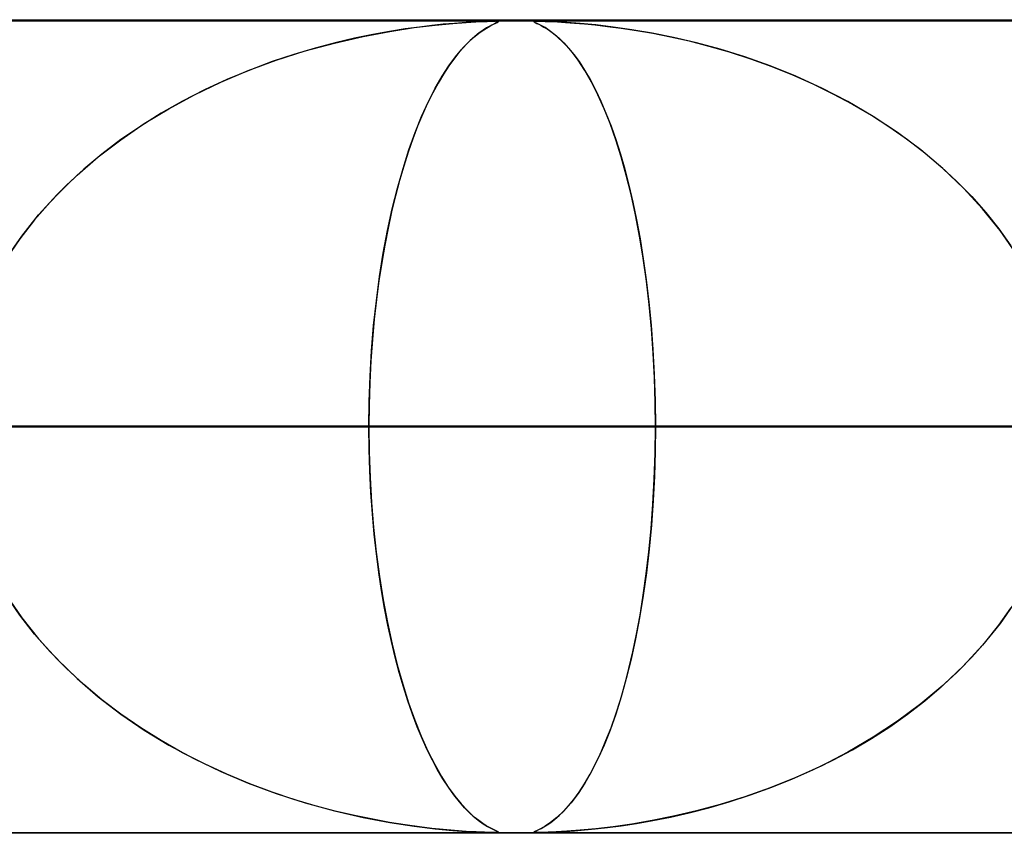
# Model space of a CAD drawing. Header units: millimetres. Extents: x -625 to 625, y -732 to 732.
# Tile 30 of 48: x 58 to 70, y 721 to 732. Entities that reach past the tile are written whole.
import ezdxf

# ---------------------------------------------------------------- set-up
doc = ezdxf.new("R2010")
doc.units = ezdxf.units.MM
doc.layers.add('HIDDEN', color=7, linetype='Continuous')
doc.layers.add('THICK', color=7, linetype='Continuous')

msp = doc.modelspace()

# ---------------------------------------------------------------- linework, layer by layer
at = {"layer": 'HIDDEN'}
for p, q in [((255.284, 731.49), (0, 731.49)), ((501.5, 731.49), (0, 731.49)), ((255.284, 731.49), (0, 731.49)), ((244.666, 731.48), (0, 731.48)), ((63.558, 731.443), (63.421, 731.429)), ((63.462, 731.433), (63.678, 731.454)), ((63.699, 731.455), (63.558, 731.443)), ((63.678, 731.454), (63.842, 731.466)), ((63.84, 731.466), (63.699, 731.455)), ((63.967, 731.473), (63.84, 731.466)), ((63.842, 731.466), (63.96, 731.473)), ((63.96, 731.473), (64.041, 731.476)), ((64.066, 731.477), (63.967, 731.473)), ((64.041, 731.476), (64.101, 731.478)), ((64.136, 731.479), (64.066, 731.477)), ((64.101, 731.478), (64.148, 731.48)), ((64.165, 731.438), (64.133, 731.421)), ((64.185, 731.48), (64.136, 731.479)), ((64.148, 731.48), (64.185, 731.48)), ((64.159, 731.435), (64.197, 731.453)), ((64.191, 731.45), (64.165, 731.438)), ((64.185, 731.48), (64.187, 731.48)), ((64.218, 731.479), (64.185, 731.48)), ((64.187, 731.48), (64.189, 731.48)), ((64.189, 731.48), (64.191, 731.48)), ((64.191, 731.48), (64.193, 731.48)), ((64.213, 731.46), (64.191, 731.45)), ((64.193, 731.48), (64.195, 731.48)), ((64.195, 731.48), (64.197, 731.48)), ((64.197, 731.453), (64.224, 731.465)), ((64.208, 731.48), (64.226, 731.479)), ((64.228, 731.467), (64.213, 731.46)), ((64.235, 731.477), (64.218, 731.479)), ((64.224, 731.465), (64.237, 731.473)), ((64.226, 731.479), (64.236, 731.477)), ((64.236, 731.473), (64.228, 731.467)), ((64.237, 731.473), (64.235, 731.477)), ((64.236, 731.477), (64.236, 731.473)), ((64.68, 731.477), (64.677, 731.473)), ((64.677, 731.473), (64.689, 731.466)), ((64.678, 731.476), (64.686, 731.478)), ((64.678, 731.473), (64.678, 731.476)), ((64.688, 731.466), (64.678, 731.473)), ((64.697, 731.479), (64.68, 731.477)), ((64.686, 731.478), (64.703, 731.48)), ((64.714, 731.454), (64.688, 731.466)), ((64.689, 731.466), (64.71, 731.455)), ((64.729, 731.48), (64.697, 731.479)), ((64.703, 731.48), (64.729, 731.48)), ((64.71, 731.455), (64.737, 731.443)), ((64.756, 731.433), (64.714, 731.454)), ((64.781, 731.479), (64.729, 731.48)), ((64.729, 731.48), (64.765, 731.48)), ((64.737, 731.443), (64.765, 731.429)), ((64.765, 731.48), (64.814, 731.478)), ((64.852, 731.477), (64.781, 731.479)), ((64.814, 731.478), (64.88, 731.476)), ((64.95, 731.473), (64.852, 731.477)), ((64.88, 731.476), (64.964, 731.472)), ((65.08, 731.465), (64.95, 731.473)), ((64.964, 731.472), (65.064, 731.466)), ((65.064, 731.466), (65.175, 731.458)), ((65.245, 731.453), (65.08, 731.465)), ((65.175, 731.458), (65.296, 731.448)), ((65.437, 731.435), (65.245, 731.453)), ((65.296, 731.448), (65.429, 731.435)), ((62.692, 731.318), (62.469, 731.272)), ((62.574, 731.294), (62.903, 731.356)), ((62.9, 731.356), (62.692, 731.318)), ((63.092, 731.386), (62.9, 731.356)), ((62.903, 731.356), (63.201, 731.402)), ((63.266, 731.41), (63.092, 731.386)), ((63.201, 731.402), (63.462, 731.433)), ((63.421, 731.429), (63.266, 731.41)), ((63.932, 731.281), (63.998, 731.334)), ((64.002, 731.338), (63.949, 731.295)), ((63.998, 731.334), (64.058, 731.377)), ((64.051, 731.372), (64.002, 731.338)), ((64.094, 731.399), (64.051, 731.372)), ((64.058, 731.377), (64.112, 731.41)), ((64.133, 731.421), (64.094, 731.399)), ((64.112, 731.41), (64.159, 731.435)), ((64.813, 731.402), (64.756, 731.433)), ((64.765, 731.429), (64.798, 731.41)), ((64.798, 731.41), (64.838, 731.386)), ((64.881, 731.356), (64.813, 731.402)), ((64.838, 731.386), (64.882, 731.356)), ((64.959, 731.294), (64.881, 731.356)), ((64.882, 731.356), (64.931, 731.318)), ((64.931, 731.318), (64.985, 731.272)), ((65.429, 731.435), (65.58, 731.418)), ((65.649, 731.41), (65.437, 731.435)), ((65.58, 731.418), (65.75, 731.396)), ((65.88, 731.377), (65.649, 731.41)), ((65.75, 731.396), (65.936, 731.368)), ((66.129, 731.334), (65.88, 731.377)), ((65.936, 731.368), (66.139, 731.333)), ((66.394, 731.281), (66.129, 731.334)), ((66.139, 731.333), (66.355, 731.29)), ((61.86, 731.115), (62.221, 731.213)), ((62.232, 731.216), (61.984, 731.15)), ((62.221, 731.213), (62.574, 731.294)), ((62.469, 731.272), (62.232, 731.216)), ((63.787, 731.136), (63.862, 731.215)), ((63.891, 731.244), (63.83, 731.183)), ((63.862, 731.215), (63.932, 731.281)), ((63.949, 731.295), (63.891, 731.244)), ((65.044, 731.213), (64.959, 731.294)), ((64.985, 731.272), (65.042, 731.216)), ((65.042, 731.216), (65.102, 731.15)), ((65.132, 731.115), (65.044, 731.213)), ((66.355, 731.29), (66.585, 731.238)), ((66.674, 731.215), (66.394, 731.281)), ((66.585, 731.238), (66.827, 731.176)), ((66.967, 731.136), (66.674, 731.215)), ((61.506, 731.001), (61.86, 731.115)), ((61.984, 731.15), (61.724, 731.073)), ((63.765, 731.111), (63.697, 731.027)), ((63.709, 731.042), (63.787, 731.136)), ((63.83, 731.183), (63.765, 731.111)), ((65.102, 731.15), (65.165, 731.073)), ((65.218, 731.001), (65.132, 731.115)), ((66.827, 731.176), (67.079, 731.103)), ((67.27, 731.042), (66.967, 731.136)), ((67.079, 731.103), (67.341, 731.018)), ((61.161, 730.873), (61.506, 731.001)), ((61.456, 730.984), (61.18, 730.881)), ((61.724, 731.073), (61.456, 730.984)), ((63.629, 730.932), (63.709, 731.042)), ((63.697, 731.027), (63.629, 730.933)), ((65.165, 731.073), (65.23, 730.984)), ((65.302, 730.873), (65.218, 731.001)), ((65.23, 730.984), (65.298, 730.881)), ((67.58, 730.932), (67.27, 731.042)), ((67.341, 731.018), (67.601, 730.924)), ((60.825, 730.731), (61.161, 730.873)), ((61.18, 730.881), (60.899, 730.764)), ((63.546, 730.804), (63.629, 730.932)), ((63.629, 730.933), (63.562, 730.831)), ((65.298, 730.881), (65.366, 730.764)), ((65.384, 730.731), (65.302, 730.873)), ((67.896, 730.804), (67.58, 730.932)), ((67.601, 730.924), (67.857, 730.821)), ((60.5, 730.575), (60.825, 730.731)), ((60.899, 730.764), (60.622, 730.636)), ((63.496, 730.719), (63.431, 730.6)), ((63.462, 730.658), (63.546, 730.804)), ((63.562, 730.831), (63.496, 730.719)), ((65.366, 730.764), (65.433, 730.636)), ((65.463, 730.575), (65.384, 730.731)), ((67.857, 730.821), (68.108, 730.71)), ((68.216, 730.658), (67.896, 730.804)), ((60.622, 730.636), (60.352, 730.498)), ((63.431, 730.6), (63.367, 730.471)), ((63.377, 730.492), (63.462, 730.658)), ((65.433, 730.636), (65.499, 730.498)), ((68.108, 730.71), (68.354, 730.589)), ((68.536, 730.492), (68.216, 730.658)), ((68.354, 730.589), (68.593, 730.461)), ((60.352, 730.498), (60.091, 730.35)), ((60.185, 730.405), (60.5, 730.575)), ((63.294, 730.309), (63.377, 730.492)), ((63.367, 730.471), (63.305, 730.334)), ((65.539, 730.405), (65.463, 730.575)), ((65.499, 730.498), (65.562, 730.35)), ((68.849, 730.309), (68.536, 730.492)), ((60.091, 730.35), (59.838, 730.192)), ((59.883, 730.221), (60.185, 730.405)), ((65.613, 730.221), (65.539, 730.405)), ((65.562, 730.35), (65.624, 730.192)), ((68.593, 730.461), (68.826, 730.324)), ((63.214, 730.111), (63.294, 730.309)), ((63.305, 730.334), (63.244, 730.188)), ((68.826, 730.324), (69.052, 730.178)), ((69.149, 730.111), (68.849, 730.309)), ((59.593, 730.023), (59.883, 730.221)), ((59.838, 730.192), (59.594, 730.025)), ((63.138, 729.898), (63.214, 730.111)), ((63.244, 730.188), (63.185, 730.034)), ((65.683, 730.023), (65.613, 730.221)), ((65.624, 730.192), (65.683, 730.025)), ((69.052, 730.178), (69.271, 730.024)), ((69.436, 729.898), (69.149, 730.111)), ((59.316, 729.812), (59.593, 730.023)), ((59.594, 730.025), (59.36, 729.847)), ((63.185, 730.034), (63.128, 729.871)), ((65.683, 730.025), (65.739, 729.847)), ((65.75, 729.812), (65.683, 730.023)), ((69.271, 730.024), (69.483, 729.861)), ((63.065, 729.671), (63.138, 729.898)), ((63.128, 729.871), (63.074, 729.699)), ((69.706, 729.671), (69.436, 729.898)), ((59.055, 729.587), (59.316, 729.812)), ((59.36, 729.847), (59.137, 729.661)), ((65.739, 729.847), (65.793, 729.661)), ((65.812, 729.587), (65.75, 729.812)), ((69.483, 729.861), (69.685, 729.689)), ((59.137, 729.661), (58.925, 729.464)), ((62.997, 729.429), (63.065, 729.671)), ((63.074, 729.699), (63.021, 729.52)), ((65.793, 729.661), (65.844, 729.464)), ((69.685, 729.689), (69.879, 729.51)), ((69.96, 729.429), (69.706, 729.671)), ((58.81, 729.349), (59.055, 729.587)), ((63.021, 729.52), (62.972, 729.333)), ((65.871, 729.349), (65.812, 729.587)), ((69.879, 729.51), (70.061, 729.323)), ((58.925, 729.464), (58.723, 729.257)), ((62.933, 729.174), (62.997, 729.429)), ((65.844, 729.464), (65.892, 729.257)), ((70.195, 729.174), (69.96, 729.429)), ((58.723, 729.257), (58.532, 729.038)), ((58.583, 729.099), (58.81, 729.349)), ((62.972, 729.333), (62.925, 729.138)), ((65.926, 729.099), (65.871, 729.349)), ((65.892, 729.257), (65.938, 729.038)), ((70.061, 729.323), (70.234, 729.129)), ((62.875, 728.907), (62.933, 729.174)), ((62.925, 729.138), (62.881, 728.936)), ((70.41, 728.907), (70.195, 729.174)), ((58.532, 729.038), (58.352, 728.805)), ((58.376, 728.838), (58.583, 729.099)), ((65.975, 728.838), (65.926, 729.099)), ((65.938, 729.038), (65.981, 728.805)), ((70.234, 729.129), (70.395, 728.927)), ((62.822, 728.628), (62.875, 728.907)), ((62.881, 728.936), (62.84, 728.727)), ((70.395, 728.927), (70.544, 728.719)), ((70.603, 728.628), (70.41, 728.907)), ((58.352, 728.805), (58.185, 728.559)), ((58.189, 728.566), (58.376, 728.838)), ((66.02, 728.566), (65.975, 728.838)), ((65.981, 728.805), (66.021, 728.559)), ((62.84, 728.727), (62.803, 728.511)), ((62.776, 728.339), (62.822, 728.628)), ((66.059, 728.285), (66.02, 728.566)), ((66.021, 728.559), (66.057, 728.299)), ((62.803, 728.511), (62.769, 728.288)), ((62.737, 728.041), (62.776, 728.339)), ((62.769, 728.288), (62.738, 728.057)), ((66.057, 728.299), (66.089, 728.025)), ((66.092, 727.995), (66.059, 728.285)), ((62.738, 728.057), (62.712, 727.816)), ((62.704, 727.736), (62.737, 728.041)), ((66.089, 728.025), (66.116, 727.74)), ((66.12, 727.698), (66.092, 727.995)), ((62.712, 727.816), (62.689, 727.564)), ((62.678, 727.426), (62.704, 727.736)), ((66.116, 727.74), (66.138, 727.442)), ((66.141, 727.397), (66.12, 727.698)), ((62.689, 727.564), (62.67, 727.302)), ((66.138, 727.442), (66.155, 727.134)), ((62.66, 727.115), (62.678, 727.426)), ((66.157, 727.095), (66.141, 727.397)), ((62.67, 727.302), (62.656, 727.034)), ((62.649, 726.802), (62.66, 727.115)), ((66.155, 727.134), (66.165, 726.816)), ((66.166, 726.792), (66.157, 727.095)), ((62.656, 727.034), (62.648, 726.763)), ((62.645, 726.49), (62.649, 726.802)), ((62.648, 726.763), (62.645, 726.49)), ((66.165, 726.816), (66.169, 726.49)), ((66.169, 726.49), (66.166, 726.792)), ((62.645, 726.49), (0, 726.49)), ((0, 726.49), (62.645, 726.49)), ((75.545, 726.49), (0, 726.49)), ((0, 726.49), (70.462, 726.49)), ((0, 726.49), (75.545, 726.49)), ((70.462, 726.49), (0, 726.49)), ((88.442, 726.49), (0, 726.49)), ((0, 726.49), (83.36, 726.49)), ((0, 726.49), (88.442, 726.49)), ((83.36, 726.49), (0, 726.49)), ((101.338, 726.49), (0, 726.49)), ((0, 726.49), (96.256, 726.49)), ((0, 726.49), (101.338, 726.49)), ((96.256, 726.49), (0, 726.49)), ((114.232, 726.49), (0, 726.49)), ((0, 726.49), (109.151, 726.49)), ((0, 726.49), (114.232, 726.49)), ((109.151, 726.49), (0, 726.49)), ((127.127, 726.49), (0, 726.49)), ((0, 726.49), (122.045, 726.49)), ((0, 726.49), (127.127, 726.49)), ((122.045, 726.49), (0, 726.49)), ((140.02, 726.49), (0, 726.49)), ((0, 726.49), (134.939, 726.49)), ((0, 726.49), (140.02, 726.49)), ((134.939, 726.49), (0, 726.49)), ((152.913, 726.49), (0, 726.49)), ((0, 726.49), (147.833, 726.49)), ((0, 726.49), (152.913, 726.49)), ((147.833, 726.49), (0, 726.49)), ((165.807, 726.49), (0, 726.49)), ((0, 726.49), (160.726, 726.49)), ((0, 726.49), (165.807, 726.49)), ((160.726, 726.49), (0, 726.49)), ((178.699, 726.49), (0, 726.49)), ((0, 726.49), (173.619, 726.49)), ((0, 726.49), (178.699, 726.49)), ((173.619, 726.49), (0, 726.49)), ((191.592, 726.49), (0, 726.49)), ((0, 726.49), (186.511, 726.49)), ((0, 726.49), (191.592, 726.49)), ((186.511, 726.49), (0, 726.49)), ((204.484, 726.49), (0, 726.49)), ((0, 726.49), (199.404, 726.49)), ((0, 726.49), (204.484, 726.49)), ((199.404, 726.49), (0, 726.49)), ((217.377, 726.49), (0, 726.49)), ((0, 726.49), (212.296, 726.49)), ((0, 726.49), (217.377, 726.49)), ((212.296, 726.49), (0, 726.49)), ((230.269, 726.49), (0, 726.49)), ((0, 726.49), (225.189, 726.49)), ((0, 726.49), (230.269, 726.49)), ((225.189, 726.49), (0, 726.49)), ((243.161, 726.49), (0, 726.49)), ((0, 726.49), (238.081, 726.49)), ((0, 726.49), (243.161, 726.49)), ((238.081, 726.49), (0, 726.49)), ((40.348, 726.49), (70.809, 726.49)), ((70.809, 726.49), (40.348, 726.49)), ((80.81, 726.49), (45.44, 726.49)), ((45.44, 726.49), (80.81, 726.49)), ((53.263, 726.49), (96.18, 726.49)), ((96.18, 726.49), (53.263, 726.49)), ((70.809, 726.49), (55.415, 726.49)), ((55.415, 726.49), (70.809, 726.49)), ((106.172, 726.49), (58.35, 726.49)), ((58.35, 726.49), (106.172, 726.49)), ((58.35, 726.49), (66.169, 726.49)), ((66.169, 726.49), (58.35, 726.49)), ((62.648, 726.218), (62.645, 726.49)), ((62.645, 726.49), (62.649, 726.179)), ((70.462, 726.49), (62.645, 726.49)), ((62.645, 726.49), (70.462, 726.49)), ((66.165, 726.164), (66.169, 726.49)), ((66.169, 726.49), (66.166, 726.188)), ((66.169, 726.49), (121.532, 726.49)), ((121.532, 726.49), (66.169, 726.49)), ((62.656, 725.948), (62.648, 726.218)), ((62.649, 726.179), (62.66, 725.869)), ((66.155, 725.846), (66.165, 726.164)), ((66.166, 726.188), (66.157, 725.885)), ((62.67, 725.681), (62.656, 725.948)), ((62.66, 725.869), (62.678, 725.559)), ((66.157, 725.885), (66.141, 725.583)), ((66.138, 725.538), (66.155, 725.846)), ((62.688, 725.42), (62.67, 725.681)), ((62.678, 725.559), (62.703, 725.251)), ((66.116, 725.241), (66.138, 725.538)), ((66.141, 725.583), (66.12, 725.282)), ((62.711, 725.169), (62.688, 725.42)), ((66.12, 725.282), (66.092, 724.985)), ((62.703, 725.251), (62.736, 724.947)), ((62.738, 724.929), (62.711, 725.169)), ((66.089, 724.955), (66.116, 725.241)), ((62.736, 724.947), (62.775, 724.65)), ((62.768, 724.699), (62.738, 724.929)), ((66.057, 724.681), (66.089, 724.955)), ((66.092, 724.985), (66.059, 724.695)), ((62.802, 724.476), (62.768, 724.699)), ((66.059, 724.695), (66.02, 724.414)), ((66.021, 724.421), (66.057, 724.681)), ((62.775, 724.65), (62.821, 724.362)), ((58.352, 724.175), (58.185, 724.421)), ((58.189, 724.414), (58.376, 724.142)), ((62.839, 724.261), (62.802, 724.476)), ((66.02, 724.414), (65.975, 724.142)), ((65.981, 724.175), (66.021, 724.421)), ((62.821, 724.362), (62.873, 724.085)), ((70.603, 724.352), (70.41, 724.073)), ((58.532, 723.942), (58.352, 724.175)), ((62.879, 724.052), (62.839, 724.261)), ((65.938, 723.942), (65.981, 724.175)), ((70.395, 724.052), (70.544, 724.261)), ((58.376, 724.142), (58.583, 723.881)), ((62.873, 724.085), (62.93, 723.818)), ((62.923, 723.851), (62.879, 724.052)), ((65.975, 724.142), (65.926, 723.881)), ((70.41, 724.073), (70.195, 723.806)), ((70.234, 723.851), (70.395, 724.052)), ((58.723, 723.723), (58.532, 723.942)), ((65.892, 723.723), (65.938, 723.942)), ((58.583, 723.881), (58.81, 723.631)), ((62.969, 723.657), (62.923, 723.851)), ((62.93, 723.818), (62.993, 723.564)), ((65.926, 723.881), (65.871, 723.631)), ((70.061, 723.657), (70.234, 723.851)), ((58.925, 723.516), (58.723, 723.723)), ((65.844, 723.516), (65.892, 723.723)), ((70.195, 723.806), (69.96, 723.551)), ((58.81, 723.631), (59.055, 723.393)), ((63.019, 723.47), (62.969, 723.657)), ((62.993, 723.564), (63.061, 723.323)), ((65.871, 723.631), (65.812, 723.393)), ((69.879, 723.47), (70.061, 723.657)), ((59.137, 723.319), (58.925, 723.516)), ((63.071, 723.291), (63.019, 723.47)), ((65.793, 723.319), (65.844, 723.516)), ((69.685, 723.291), (69.879, 723.47)), ((69.96, 723.551), (69.706, 723.309)), ((59.055, 723.393), (59.316, 723.168)), ((63.061, 723.323), (63.133, 723.096)), ((65.812, 723.393), (65.75, 723.168)), ((59.36, 723.133), (59.137, 723.319)), ((63.125, 723.119), (63.071, 723.291)), ((65.739, 723.133), (65.793, 723.319)), ((69.706, 723.309), (69.436, 723.082)), ((69.483, 723.119), (69.685, 723.291)), ((59.316, 723.168), (59.593, 722.957)), ((59.594, 722.955), (59.36, 723.133)), ((63.182, 722.956), (63.125, 723.119)), ((63.133, 723.096), (63.209, 722.883)), ((65.75, 723.168), (65.683, 722.957)), ((65.683, 722.955), (65.739, 723.133)), ((69.436, 723.082), (69.149, 722.869)), ((69.271, 722.956), (69.483, 723.119)), ((59.593, 722.957), (59.883, 722.759)), ((59.838, 722.788), (59.594, 722.955)), ((63.24, 722.802), (63.182, 722.956)), ((63.209, 722.883), (63.288, 722.685)), ((65.683, 722.957), (65.613, 722.759)), ((65.624, 722.788), (65.683, 722.955)), ((69.149, 722.869), (68.849, 722.671)), ((69.052, 722.802), (69.271, 722.956)), ((60.091, 722.63), (59.838, 722.788)), ((59.883, 722.759), (60.185, 722.575)), ((63.3, 722.656), (63.24, 722.802)), ((65.613, 722.759), (65.539, 722.575)), ((65.562, 722.63), (65.624, 722.788)), ((68.826, 722.656), (69.052, 722.802)), ((60.352, 722.482), (60.091, 722.63)), ((63.288, 722.685), (63.371, 722.501)), ((63.362, 722.519), (63.3, 722.656)), ((65.499, 722.482), (65.562, 722.63)), ((68.849, 722.671), (68.536, 722.488)), ((68.593, 722.519), (68.826, 722.656)), ((60.185, 722.575), (60.5, 722.405)), ((60.622, 722.344), (60.352, 722.482)), ((63.426, 722.391), (63.362, 722.519)), ((63.371, 722.501), (63.455, 722.335)), ((65.433, 722.344), (65.499, 722.482)), ((65.539, 722.575), (65.463, 722.405)), ((68.536, 722.488), (68.216, 722.322)), ((68.354, 722.391), (68.593, 722.519)), ((60.5, 722.405), (60.825, 722.249)), ((63.49, 722.27), (63.426, 722.391)), ((65.463, 722.405), (65.384, 722.249)), ((68.108, 722.27), (68.354, 722.391)), ((60.899, 722.216), (60.622, 722.344)), ((60.825, 722.249), (61.161, 722.107)), ((63.455, 722.335), (63.539, 722.188)), ((63.556, 722.159), (63.49, 722.27)), ((65.384, 722.249), (65.302, 722.107)), ((65.366, 722.216), (65.433, 722.344)), ((67.857, 722.159), (68.108, 722.27)), ((68.216, 722.322), (67.896, 722.176)), ((61.18, 722.099), (60.899, 722.216)), ((63.539, 722.188), (63.621, 722.059)), ((63.623, 722.056), (63.556, 722.159)), ((65.298, 722.099), (65.366, 722.216)), ((67.896, 722.176), (67.58, 722.048)), ((67.601, 722.056), (67.857, 722.159)), ((61.161, 722.107), (61.506, 721.979)), ((61.456, 721.996), (61.18, 722.099)), ((61.724, 721.907), (61.456, 721.996)), ((63.621, 722.059), (63.701, 721.948)), ((63.691, 721.962), (63.623, 722.056)), ((65.165, 721.907), (65.23, 721.996)), ((65.302, 722.107), (65.218, 721.979)), ((65.23, 721.996), (65.298, 722.099)), ((67.58, 722.048), (67.27, 721.938)), ((67.341, 721.962), (67.601, 722.056)), ((61.506, 721.979), (61.86, 721.865)), ((61.984, 721.83), (61.724, 721.907)), ((63.758, 721.877), (63.691, 721.962)), ((63.701, 721.948), (63.779, 721.853)), ((63.823, 721.804), (63.758, 721.877)), ((65.102, 721.83), (65.165, 721.907)), ((65.218, 721.979), (65.132, 721.865)), ((66.827, 721.804), (67.079, 721.877)), ((67.27, 721.938), (66.967, 721.844)), ((67.079, 721.877), (67.341, 721.962)), ((61.86, 721.865), (62.221, 721.767)), ((62.232, 721.764), (61.984, 721.83)), ((62.221, 721.767), (62.574, 721.686)), ((62.469, 721.708), (62.232, 721.764)), ((63.779, 721.853), (63.854, 721.773)), ((63.885, 721.742), (63.823, 721.804)), ((63.854, 721.773), (63.925, 721.706)), ((65.044, 721.767), (64.959, 721.686)), ((64.985, 721.708), (65.042, 721.764)), ((65.042, 721.764), (65.102, 721.83)), ((65.132, 721.865), (65.044, 721.767)), ((66.674, 721.765), (66.394, 721.699)), ((66.585, 721.742), (66.827, 721.804)), ((66.967, 721.844), (66.674, 721.765)), ((62.692, 721.662), (62.469, 721.708)), ((62.574, 721.686), (62.903, 721.624)), ((62.9, 721.624), (62.692, 721.662)), ((63.942, 721.69), (63.885, 721.742)), ((63.925, 721.706), (63.991, 721.651)), ((63.996, 721.647), (63.942, 721.69)), ((63.991, 721.651), (64.051, 721.608)), ((64.045, 721.612), (63.996, 721.647)), ((64.959, 721.686), (64.881, 721.624)), ((64.882, 721.624), (64.931, 721.662)), ((64.931, 721.662), (64.985, 721.708)), ((66.129, 721.646), (65.88, 721.603)), ((65.936, 721.612), (66.139, 721.647)), ((66.394, 721.699), (66.129, 721.646)), ((66.139, 721.647), (66.355, 721.69)), ((66.355, 721.69), (66.585, 721.742)), ((63.092, 721.594), (62.9, 721.624)), ((62.903, 721.624), (63.201, 721.578)), ((63.266, 721.57), (63.092, 721.594)), ((63.201, 721.578), (63.462, 721.547)), ((63.421, 721.551), (63.266, 721.57)), ((63.558, 721.537), (63.421, 721.551)), ((63.462, 721.547), (63.678, 721.526)), ((63.699, 721.525), (63.558, 721.537)), ((63.678, 721.526), (63.842, 721.514)), ((63.84, 721.514), (63.699, 721.525)), ((63.967, 721.507), (63.84, 721.514)), ((63.842, 721.514), (63.96, 721.507)), ((63.96, 721.507), (64.041, 721.504)), ((64.066, 721.503), (63.967, 721.507)), ((64.089, 721.584), (64.045, 721.612)), ((64.051, 721.608), (64.106, 721.574)), ((64.128, 721.562), (64.089, 721.584)), ((64.106, 721.574), (64.153, 721.548)), ((64.161, 721.544), (64.128, 721.562)), ((64.153, 721.548), (64.193, 721.529)), ((64.188, 721.532), (64.161, 721.544)), ((64.21, 721.522), (64.188, 721.532)), ((64.193, 721.529), (64.221, 721.516)), ((64.226, 721.514), (64.21, 721.522)), ((64.221, 721.516), (64.236, 721.508)), ((64.236, 721.508), (64.226, 721.514)), ((64.237, 721.504), (64.236, 721.508)), ((64.236, 721.508), (64.236, 721.503)), ((64.677, 721.507), (64.689, 721.514)), ((64.68, 721.503), (64.677, 721.507)), ((64.688, 721.514), (64.678, 721.507)), ((64.678, 721.507), (64.678, 721.504)), ((64.714, 721.526), (64.688, 721.514)), ((64.689, 721.514), (64.71, 721.525)), ((64.71, 721.525), (64.737, 721.537)), ((64.756, 721.547), (64.714, 721.526)), ((64.737, 721.537), (64.765, 721.551)), ((64.813, 721.578), (64.756, 721.547)), ((64.765, 721.551), (64.798, 721.57)), ((64.798, 721.57), (64.838, 721.594)), ((64.881, 721.624), (64.813, 721.578)), ((64.838, 721.594), (64.882, 721.624)), ((64.95, 721.507), (64.852, 721.503)), ((64.88, 721.504), (64.964, 721.508)), ((65.08, 721.515), (64.95, 721.507)), ((64.964, 721.508), (65.064, 721.514)), ((65.064, 721.514), (65.175, 721.522)), ((65.245, 721.527), (65.08, 721.515)), ((65.175, 721.522), (65.296, 721.532)), ((65.437, 721.545), (65.245, 721.527)), ((65.296, 721.532), (65.429, 721.544)), ((65.429, 721.544), (65.58, 721.562)), ((65.649, 721.57), (65.437, 721.545)), ((65.58, 721.562), (65.75, 721.584)), ((65.88, 721.603), (65.649, 721.57)), ((65.75, 721.584), (65.936, 721.612)), ((0, 721.5), (244.666, 721.5)), ((255.284, 721.49), (0, 721.49)), ((501.5, 721.49), (0, 721.49)), ((255.284, 721.49), (0, 721.49)), ((38.946, 721.5), (75.974, 721.5)), ((51.838, 721.5), (101.3, 721.5)), ((64.041, 721.504), (64.101, 721.502)), ((64.136, 721.501), (64.066, 721.503)), ((64.101, 721.502), (64.148, 721.5)), ((64.185, 721.5), (64.136, 721.501)), ((64.148, 721.5), (64.185, 721.5)), ((64.185, 721.5), (64.211, 721.5)), ((64.222, 721.501), (64.192, 721.5)), ((64.211, 721.5), (64.228, 721.502)), ((64.236, 721.503), (64.222, 721.501)), ((64.228, 721.502), (64.237, 721.504)), ((64.678, 721.504), (64.686, 721.502)), ((64.697, 721.501), (64.68, 721.503)), ((64.686, 721.502), (64.703, 721.5)), ((64.729, 721.5), (64.697, 721.501)), ((64.703, 721.5), (64.729, 721.5)), ((64.781, 721.501), (64.729, 721.5)), ((64.729, 721.5), (64.765, 721.5)), ((64.729, 721.5), (126.625, 721.5)), ((64.765, 721.5), (64.814, 721.502)), ((64.852, 721.503), (64.781, 721.501)), ((64.814, 721.502), (64.88, 721.504))]:
    msp.add_line(p, q, dxfattribs=at)
at = {"layer": 'THICK'}
for p, q in [((0, 731.5), (556.5, 731.5)), ((556.5, 726.5), (0, 726.5))]:
    msp.add_line(p, q, dxfattribs=at)

doc.saveas('drawing.dxf')
